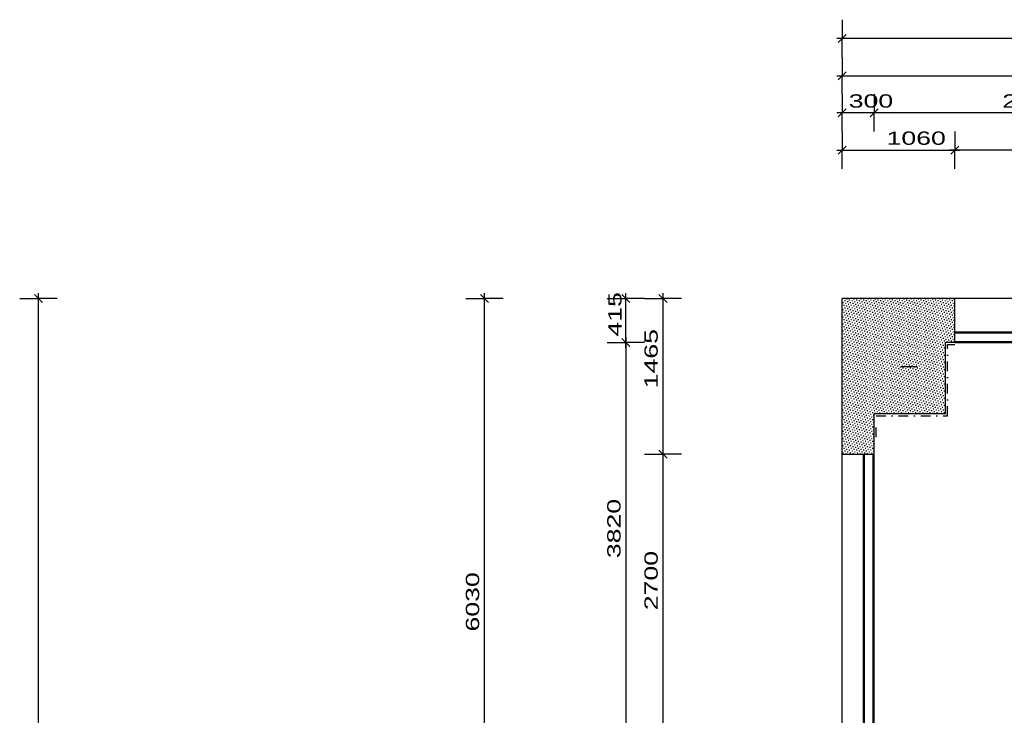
# Model space of a CAD drawing. Extents: x -196363 to 398972, y -489949 to -260582.
# Tile 142 of 256: x 154043 to 163310, y -373966 to -367420. Entities that reach past the tile are written whole.
import ezdxf

# ---------------------------------------------------------------- set-up
doc = ezdxf.new("R2010")
doc.units = 0
doc.header["$MEASUREMENT"] = 0
doc.linetypes.add('DOTDASH', pattern=[1, 0.3, -0.2, 0, -0.2, 0.3])
for name, color, linetype in [('bourani', 15, 'Continuous'), ('koty', 1, 'Continuous'), ('srafbourani', 15, 'Continuous')]:
    doc.layers.add(name, color=color, linetype=linetype)
doc.styles.add('SPIRITTXTSTYLE1', font='ROMAN')
doc.dimstyles.new('SPIRITSTYLE176', dxfattribs={"dimtxt": 125, "dimasz": 12.7, "dimexe": 175, "dimexo": 1512.016357, "dimgap": 50, "dimtad": 1, "dimdec": 3, "dimzin": 0, "dimdsep": 46, "dimlunit": 7, "dimtxsty": 'SPIRITTXTSTYLE1', "dimblk1": '_TICKMARKS176', "dimblk2": '_TICKMARKS176', "dimsah": 1, "dimcen": 0.09, "dimdle": 50, "dimclrd": 1, "dimclre": 1, "dimclrt": 1, "dimadec": 0, "dimazin": 0, "dimtfac": 1, "dimtdec": 4, "dimtofl": 0, "dimtmove": 1, "dimatfit": 0, "dimfxl": 0, "dimtolj": 1, "dimtzin": 0, "dimarcsym": 0})
doc.dimstyles.new('SPIRITSTYLE179', dxfattribs={"dimtxt": 125, "dimasz": 12.7, "dimexe": 175, "dimexo": 2832.022705, "dimgap": 50, "dimtad": 1, "dimdec": 3, "dimzin": 0, "dimdsep": 46, "dimlunit": 7, "dimtxsty": 'SPIRITTXTSTYLE1', "dimblk1": '_TICKMARKS179', "dimblk2": '_TICKMARKS179', "dimsah": 1, "dimcen": 0.09, "dimdle": 50, "dimclrd": 1, "dimclre": 1, "dimclrt": 1, "dimadec": 0, "dimazin": 0, "dimtfac": 1, "dimtdec": 4, "dimtofl": 0, "dimtmove": 1, "dimatfit": 0, "dimfxl": 0, "dimtolj": 1, "dimtzin": 0, "dimarcsym": 0})
doc.dimstyles.new('SPIRITSTYLE180', dxfattribs={"dimtxt": 125, "dimasz": 12.7, "dimexe": 175, "dimexo": 2836.2771, "dimgap": 50, "dimtad": 1, "dimdec": 3, "dimzin": 0, "dimdsep": 46, "dimlunit": 7, "dimtxsty": 'SPIRITTXTSTYLE1', "dimblk1": '_TICKMARKS180', "dimblk2": '_TICKMARKS180', "dimsah": 1, "dimcen": 0.09, "dimdle": 50, "dimclrd": 1, "dimclre": 1, "dimclrt": 1, "dimadec": 0, "dimazin": 0, "dimtfac": 1, "dimtdec": 4, "dimtofl": 0, "dimtmove": 1, "dimatfit": 0, "dimfxl": 0, "dimtolj": 1, "dimtzin": 0, "dimarcsym": 0})
doc.dimstyles.new('SPIRITSTYLE186', dxfattribs={"dimtxt": 125, "dimasz": 12.7, "dimexe": 175, "dimexo": 1220.462158, "dimgap": 50, "dimtad": 1, "dimdec": 3, "dimzin": 0, "dimdsep": 46, "dimlunit": 7, "dimtxsty": 'SPIRITTXTSTYLE1', "dimblk1": '_TICKMARKS186', "dimblk2": '_TICKMARKS186', "dimsah": 1, "dimcen": 0.09, "dimdle": 50, "dimclrd": 1, "dimclre": 1, "dimclrt": 1, "dimadec": 0, "dimazin": 0, "dimtfac": 1, "dimtdec": 4, "dimtofl": 0, "dimtmove": 1, "dimatfit": 0, "dimfxl": 0, "dimtolj": 1, "dimtzin": 0, "dimarcsym": 0})
doc.dimstyles.new('SPIRITSTYLE201', dxfattribs={"dimtxt": 125, "dimasz": 12.7, "dimexe": 175, "dimexo": 3735.434082, "dimgap": 50, "dimtad": 1, "dimdec": 3, "dimzin": 0, "dimdsep": 46, "dimlunit": 7, "dimtxsty": 'SPIRITTXTSTYLE1', "dimblk1": '_TICKMARKS201', "dimblk2": '_TICKMARKS201', "dimsah": 1, "dimcen": 0.09, "dimdle": 50, "dimclrd": 1, "dimclre": 1, "dimclrt": 1, "dimadec": 0, "dimazin": 0, "dimtfac": 1, "dimtdec": 4, "dimtofl": 0, "dimtmove": 1, "dimatfit": 0, "dimfxl": 0, "dimtolj": 1, "dimtzin": 0, "dimarcsym": 0})
doc.dimstyles.new('SPIRITSTYLE202', dxfattribs={"dimtxt": 125, "dimasz": 12.7, "dimexe": 175, "dimexo": 3035.470703, "dimgap": 50, "dimtad": 1, "dimdec": 3, "dimzin": 0, "dimdsep": 46, "dimlunit": 7, "dimtxsty": 'SPIRITTXTSTYLE1', "dimblk1": '_TICKMARKS202', "dimblk2": '_TICKMARKS202', "dimsah": 1, "dimcen": 0.09, "dimdle": 50, "dimclrd": 1, "dimclre": 1, "dimclrt": 1, "dimadec": 0, "dimazin": 0, "dimtfac": 1, "dimtdec": 4, "dimtofl": 0, "dimtmove": 1, "dimatfit": 0, "dimfxl": 0, "dimtolj": 1, "dimtzin": 0, "dimarcsym": 0})
doc.dimstyles.new('SPIRITSTYLE203', dxfattribs={"dimtxt": 125, "dimasz": 12.7, "dimexe": 175, "dimexo": 1920.450439, "dimgap": 50, "dimtad": 1, "dimdec": 3, "dimzin": 0, "dimdsep": 46, "dimlunit": 7, "dimtxsty": 'SPIRITTXTSTYLE1', "dimblk1": '_TICKMARKS203', "dimblk2": '_TICKMARKS203', "dimsah": 1, "dimcen": 0.09, "dimdle": 50, "dimclrd": 1, "dimclre": 1, "dimclrt": 1, "dimadec": 0, "dimazin": 0, "dimtfac": 1, "dimtdec": 4, "dimtofl": 0, "dimtmove": 1, "dimatfit": 0, "dimfxl": 0, "dimtolj": 1, "dimtzin": 0, "dimarcsym": 0})
doc.dimstyles.new('SPIRITSTYLE205', dxfattribs={"dimtxt": 125, "dimasz": 12.7, "dimexe": 175, "dimexo": 2270.44458, "dimgap": 50, "dimtad": 1, "dimdec": 3, "dimzin": 0, "dimdsep": 46, "dimlunit": 7, "dimtxsty": 'SPIRITTXTSTYLE1', "dimblk1": '_TICKMARKS205', "dimblk2": '_TICKMARKS205', "dimsah": 1, "dimcen": 0.09, "dimdle": 50, "dimclrd": 1, "dimclre": 1, "dimclrt": 1, "dimadec": 0, "dimazin": 0, "dimtfac": 1, "dimtdec": 4, "dimtofl": 0, "dimtmove": 1, "dimatfit": 0, "dimfxl": 0, "dimtolj": 1, "dimtzin": 0, "dimarcsym": 0})
doc.dimstyles.new('SPIRITSTYLE368', dxfattribs={"dimtxt": 125, "dimasz": 12.7, "dimexe": 175, "dimexo": 7389.784668, "dimgap": 50, "dimtad": 1, "dimdec": 3, "dimzin": 0, "dimdsep": 46, "dimlunit": 7, "dimtxsty": 'SPIRITTXTSTYLE1', "dimblk1": '_TICKMARKS368', "dimblk2": '_TICKMARKS368', "dimsah": 1, "dimcen": 0.09, "dimdle": 50, "dimclrd": 1, "dimclre": 1, "dimclrt": 1, "dimadec": 0, "dimazin": 0, "dimtfac": 1, "dimtdec": 4, "dimtofl": 0, "dimtmove": 1, "dimatfit": 0, "dimfxl": 0, "dimtolj": 1, "dimtzin": 0, "dimarcsym": 0})
doc.dimstyles.new('SPIRITSTYLE370', dxfattribs={"dimtxt": 125, "dimasz": 12.7, "dimexe": 175, "dimexo": 1662.035156, "dimgap": 50, "dimtad": 1, "dimdec": 3, "dimzin": 0, "dimdsep": 46, "dimlunit": 7, "dimtxsty": 'SPIRITTXTSTYLE1', "dimblk1": '_TICKMARKS370', "dimblk2": '_TICKMARKS370', "dimsah": 1, "dimcen": 0.09, "dimdle": 50, "dimclrd": 1, "dimclre": 1, "dimclrt": 1, "dimadec": 0, "dimazin": 0, "dimtfac": 1, "dimtdec": 4, "dimtofl": 0, "dimtmove": 1, "dimatfit": 0, "dimfxl": 0, "dimtolj": 1, "dimtzin": 0, "dimarcsym": 0})
doc.dimstyles.new('SPIRITSTYLE374', dxfattribs={"dimtxt": 125, "dimasz": 12.7, "dimexe": 175, "dimexo": 3192.831543, "dimgap": 50, "dimtad": 1, "dimdec": 3, "dimzin": 0, "dimdsep": 46, "dimlunit": 7, "dimtxsty": 'SPIRITTXTSTYLE1', "dimblk1": '_TICKMARKS374', "dimblk2": '_TICKMARKS374', "dimsah": 1, "dimcen": 0.09, "dimdle": 50, "dimclrd": 1, "dimclre": 1, "dimclrt": 1, "dimadec": 0, "dimazin": 0, "dimtfac": 1, "dimtdec": 4, "dimtofl": 0, "dimtmove": 1, "dimatfit": 0, "dimfxl": 0, "dimtolj": 1, "dimtzin": 0, "dimarcsym": 0})

# ---------------------------------------------------------------- blocks, each defined once
blk = doc.blocks.new('_TICKMARKS368')
at = {"color": 1, "linetype": 'Continuous'}
blk.add_line((-3, -3), (3, 3), dxfattribs=at)
blk = doc.blocks.new('*D862')
at = {"color": 1, "linetype": 'Continuous', "ltscale": 300}
for p, q in [((154219.921875, -379712.90625, 1723.800049), (154219.921875, -369992.90625, 1723.800049)), ((154044.921875, -370042.90625, 1723.800049), (154219.921875, -370042.90625, 1723.800049)), ((154394.921875, -370042.90625, 1723.800049), (154219.921875, -370042.90625, 1723.800049)), ((154044.921875, -379662.90625, 1723.800049), (154219.921875, -379662.90625, 1723.800049)), ((154394.921875, -379662.90625, 1723.800049), (154219.921875, -379662.90625, 1723.800049))]:
    blk.add_line(p, q, dxfattribs=at)
at = {"color": 1, "linetype": 'Continuous', "ltscale": 300, "xscale": 12.69999980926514, "yscale": 12.69999980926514, "zscale": 12.69999980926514}
for p, rotation in [((154219.921875, -370042.90625, 1723.800049), 90.00000250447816), ((154219.921875, -379662.90625, 1723.800049), 270.0000006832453)]:
    blk.add_blockref('_TICKMARKS368', p, dxfattribs=dict(at, rotation=rotation))
at = {"color": 1, "linetype": 'Continuous', "ltscale": 300, "style": 'SPIRITTXTSTYLE1', "width": 1.5}
blk.add_text('9620', height=125, rotation=90.0000025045, dxfattribs=at).set_placement((154169.921875, -374971.9375, 1723.800049))
blk = doc.blocks.new('_TICKMARKS370')
at = {"color": 1, "linetype": 'Continuous'}
blk.add_line((-3, -3), (3, 3), dxfattribs=at)
blk = doc.blocks.new('*D882')
at = {"color": 1, "linetype": 'Continuous', "ltscale": 300}
for p, q in [((159922.6875, -371507.90625, 1723.80005), (160097.6875, -371507.90625, 1723.80005)), ((160097.6875, -374257.90625, 1723.80005), (160097.6875, -371457.90625, 1723.80005)), ((160272.6875, -371507.90625, 1723.80005), (160097.6875, -371507.90625, 1723.80005)), ((159922.6875, -374207.90625, 1723.80005), (160097.6875, -374207.90625, 1723.80005)), ((160272.6875, -374207.90625, 1723.80005), (160097.6875, -374207.90625, 1723.80005))]:
    blk.add_line(p, q, dxfattribs=at)
at = {"color": 1, "linetype": 'Continuous', "ltscale": 300, "xscale": 12.69999980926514, "yscale": 12.69999980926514, "zscale": 12.69999980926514}
for p, rotation in [((160097.6875, -371507.90625, 1723.80005), 90.00000250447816), ((160097.6875, -374207.90625, 1723.80005), 270.0000006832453)]:
    blk.add_blockref('_TICKMARKS370', p, dxfattribs=dict(at, rotation=rotation))
at = {"color": 1, "linetype": 'Continuous', "ltscale": 300, "style": 'SPIRITTXTSTYLE1', "width": 1.5}
blk.add_text('2700', height=125, rotation=90.000002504, dxfattribs=at).set_placement((160047.6875, -372976.9375, 1723.80005))
blk = doc.blocks.new('_TICKMARKS176')
at = {"color": 1, "linetype": 'Continuous'}
blk.add_line((-3, -3), (3, 3), dxfattribs=at)
blk = doc.blocks.new('*D883')
at = {"color": 1, "linetype": 'Continuous', "ltscale": 300}
for p, q in [((160097.6875, -371557.9375, 1723.80005), (160097.6875, -369992.90625, 1723.80005)), ((159922.6875, -370042.90625, 1723.80005), (160097.6875, -370042.90625, 1723.80005)), ((160272.6875, -370042.90625, 1723.80005), (160097.6875, -370042.90625, 1723.80005)), ((159922.6875, -371507.90625, 1723.80005), (160097.6875, -371507.90625, 1723.80005)), ((160272.6875, -371507.90625, 1723.80005), (160097.6875, -371507.90625, 1723.80005))]:
    blk.add_line(p, q, dxfattribs=at)
at = {"color": 1, "linetype": 'Continuous', "ltscale": 300, "xscale": 12.69999980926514, "yscale": 12.69999980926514, "zscale": 12.69999980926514}
for p, rotation in [((160097.6875, -370042.90625, 1723.80005), 90.00000250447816), ((160097.6875, -371507.90625, 1723.80005), 270.0000006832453)]:
    blk.add_blockref('_TICKMARKS176', p, dxfattribs=dict(at, rotation=rotation))
at = {"color": 1, "linetype": 'Continuous', "ltscale": 300, "style": 'SPIRITTXTSTYLE1', "width": 1.5}
blk.add_text('1465', height=125, rotation=90.000002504, dxfattribs=at).set_placement((160047.6875, -370888.5, 1723.80005))
blk = doc.blocks.new('_TICKMARKS179')
at = {"color": 1, "linetype": 'Continuous'}
blk.add_line((-3, -3), (3, 3), dxfattribs=at)
blk = doc.blocks.new('*D884')
at = {"color": 1, "linetype": 'Continuous', "ltscale": 300}
for p, q in [((159747.6875, -370507.90625, 1723.800049), (159747.6875, -369992.90625, 1723.800049)), ((159572.703125, -370042.90625, 1723.800049), (159747.6875, -370042.90625, 1723.800049)), ((159922.6875, -370042.90625, 1723.800049), (159747.6875, -370042.90625, 1723.800049)), ((159572.703125, -370457.875, 1723.800049), (159747.6875, -370457.875, 1723.800049)), ((159922.6875, -370457.875, 1723.800049), (159747.6875, -370457.875, 1723.800049))]:
    blk.add_line(p, q, dxfattribs=at)
at = {"color": 1, "linetype": 'Continuous', "ltscale": 300, "xscale": 12.69999980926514, "yscale": 12.69999980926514, "zscale": 12.69999980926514}
for p, rotation in [((159747.6875, -370042.90625, 1723.800049), 90.00000250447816), ((159747.6875, -370457.875, 1723.800049), 270.0000006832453)]:
    blk.add_blockref('_TICKMARKS179', p, dxfattribs=dict(at, rotation=rotation))
at = {"color": 1, "linetype": 'Continuous', "ltscale": 300, "style": 'SPIRITTXTSTYLE1', "width": 1.5}
blk.add_text('415', height=125, rotation=90.0000025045, dxfattribs=at).set_placement((159706.8125, -370401.9375, 1723.800049))
blk = doc.blocks.new('_TICKMARKS180')
at = {"color": 1, "linetype": 'Continuous'}
blk.add_line((-3, -3), (3, 3), dxfattribs=at)
blk = doc.blocks.new('*D885')
at = {"color": 1, "linetype": 'Continuous', "ltscale": 300}
for p, q in [((159572.703125, -370457.875, 1723.800049), (159747.6875, -370457.875, 1723.800049)), ((159747.6875, -370407.875, 1723.800049), (159747.6875, -374327.9375, 1723.800049)), ((159922.6875, -370457.875, 1723.800049), (159747.6875, -370457.875, 1723.800049)), ((159572.703125, -374277.9375, 1723.800049), (159747.6875, -374277.9375, 1723.800049)), ((159922.6875, -374277.9375, 1723.800049), (159747.6875, -374277.9375, 1723.800049))]:
    blk.add_line(p, q, dxfattribs=at)
at = {"color": 1, "linetype": 'Continuous', "ltscale": 300, "xscale": 12.69999980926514, "yscale": 12.69999980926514, "zscale": 12.69999980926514}
for p, rotation in [((159747.6875, -370457.875, 1723.800049), 90.00000250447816), ((159747.6875, -374277.9375, 1723.800049), -90.00000250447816)]:
    blk.add_blockref('_TICKMARKS180', p, dxfattribs=dict(at, rotation=rotation))
at = {"color": 1, "linetype": 'Continuous', "ltscale": 300, "style": 'SPIRITTXTSTYLE1', "width": 1.5}
blk.add_text('3820', height=125, rotation=450.0000193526, dxfattribs=at).set_placement((159697.6875, -372486.96875, 1723.800049))
blk = doc.blocks.new('_TICKMARKS374')
at = {"color": 1, "linetype": 'Continuous'}
blk.add_line((-3, -3), (3, 3), dxfattribs=at)
blk = doc.blocks.new('*D891')
at = {"color": 1, "linetype": 'Continuous', "ltscale": 300}
for p, q in [((158416.875, -376122.875, 1723.80005), (158416.875, -369992.90625, 1723.80005)), ((158241.875, -370042.90625, 1723.80005), (158416.875, -370042.90625, 1723.80005)), ((158591.875, -370042.90625, 1723.80005), (158416.875, -370042.90625, 1723.80005)), ((158241.875, -376072.875, 1723.80005), (158416.875, -376072.875, 1723.80005)), ((158591.875, -376072.875, 1723.80005), (158416.875, -376072.875, 1723.80005))]:
    blk.add_line(p, q, dxfattribs=at)
at = {"color": 1, "linetype": 'Continuous', "ltscale": 300, "xscale": 12.69999980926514, "yscale": 12.69999980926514, "zscale": 12.69999980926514}
for p, rotation in [((158416.875, -370042.90625, 1723.80005), 90.00000250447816), ((158416.875, -376072.875, 1723.80005), 270.0000006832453)]:
    blk.add_blockref('_TICKMARKS374', p, dxfattribs=dict(at, rotation=rotation))
at = {"color": 1, "linetype": 'Continuous', "ltscale": 300, "style": 'SPIRITTXTSTYLE1', "width": 1.5}
blk.add_text('6030', height=125, rotation=90.000002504, dxfattribs=at).set_placement((158366.875, -373176.9375, 1723.80005))
blk = doc.blocks.new('_TICKMARKS186')
at = {"color": 1, "linetype": 'Continuous'}
blk.add_line((-3, -3), (3, 3), dxfattribs=at)
blk = doc.blocks.new('*D892')
at = {"color": 1, "linetype": 'Continuous', "ltscale": 300}
for p, q in [((161784.703125, -368472.4375, 1723.800049), (161784.703125, -368647.4375, 1723.800049)), ((162844.703125, -368472.4375, 1723.800049), (162844.703125, -368647.4375, 1723.800049)), ((161734.71875, -368647.4375, 1723.800049), (162894.703125, -368647.4375, 1723.800049)), ((161784.703125, -368822.4375, 1723.800049), (161784.703125, -368647.4375, 1723.800049)), ((162844.703125, -368822.4375, 1723.800049), (162844.703125, -368647.4375, 1723.800049))]:
    blk.add_line(p, q, dxfattribs=at)
at = {"color": 1, "linetype": 'Continuous', "ltscale": 300, "xscale": 12.69999980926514, "yscale": 12.69999980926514, "zscale": 12.69999980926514, "rotation": 180.0000050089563}
blk.add_blockref('_TICKMARKS186', (161784.703125, -368647.4375, 1723.800049), dxfattribs=at)
at = {"color": 1, "linetype": 'Continuous', "ltscale": 300, "xscale": 12.69999980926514, "yscale": 12.69999980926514, "zscale": 12.69999980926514}
blk.add_blockref('_TICKMARKS186', (162844.703125, -368647.4375, 1723.800049), dxfattribs=at)
at = {"color": 1, "linetype": 'Continuous', "ltscale": 300, "style": 'SPIRITTXTSTYLE1', "width": 1.5}
blk.add_text('1060', height=125, dxfattribs=at).set_placement((162201.609375, -368597.46875, 1723.800049))
blk = doc.blocks.new('*D893')
at = {"color": 1, "linetype": 'Continuous', "ltscale": 300}
for p, q in [((162844.703125, -368472.4375, 1723.800049), (162844.703125, -368647.4375, 1723.800049)), ((164644.734375, -368472.4375, 1723.800049), (164644.734375, -368647.4375, 1723.800049)), ((164694.734375, -368647.4375, 1723.800049), (162794.71875, -368647.4375, 1723.800049)), ((162844.703125, -368822.4375, 1723.800049), (162844.703125, -368647.4375, 1723.800049)), ((164644.734375, -368822.4375, 1723.800049), (164644.734375, -368647.4375, 1723.800049))]:
    blk.add_line(p, q, dxfattribs=at)
at = {"color": 1, "linetype": 'Continuous', "ltscale": 300, "xscale": 12.69999980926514, "yscale": 12.69999980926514, "zscale": 12.69999980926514}
for p, rotation in [((162844.703125, -368647.4375, 1723.800049), 180.0000050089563), ((164644.734375, -368647.4375, 1723.800049), 360.0000100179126)]:
    blk.add_blockref('_TICKMARKS186', p, dxfattribs=dict(at, rotation=rotation))
at = {"color": 1, "linetype": 'Continuous', "ltscale": 300, "style": 'SPIRITTXTSTYLE1', "width": 1.5}
blk.add_text('1800', height=125, rotation=360.0000100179, dxfattribs=at).set_placement((163631.625, -368597.46875, 1723.800049))
blk = doc.blocks.new('_TICKMARKS201')
at = {"color": 1, "linetype": 'Continuous'}
blk.add_line((-3, -3), (3, 3), dxfattribs=at)
blk = doc.blocks.new('*D918')
at = {"color": 1, "linetype": 'Continuous', "ltscale": 300}
for p, q in [((162084.75, -368122.4375, 1723.800049), (162084.75, -368297.4375, 1723.800049)), ((164734.734375, -368122.4375, 1723.800049), (164734.734375, -368297.4375, 1723.800049)), ((164784.71875, -368297.4375, 1723.800049), (162034.75, -368297.4375, 1723.800049)), ((162084.75, -368472.4375, 1723.800049), (162084.75, -368297.4375, 1723.800049)), ((164734.734375, -368472.4375, 1723.800049), (164734.734375, -368297.4375, 1723.800049))]:
    blk.add_line(p, q, dxfattribs=at)
at = {"color": 1, "linetype": 'Continuous', "ltscale": 300, "xscale": 12.69999980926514, "yscale": 12.69999980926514, "zscale": 12.69999980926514}
for p, rotation in [((162084.75, -368297.4375, 1723.800049), 180.0000050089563), ((164734.734375, -368297.4375, 1723.800049), 360.0000100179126)]:
    blk.add_blockref('_TICKMARKS201', p, dxfattribs=dict(at, rotation=rotation))
at = {"color": 1, "linetype": 'Continuous', "ltscale": 300, "style": 'SPIRITTXTSTYLE1', "width": 1.5}
blk.add_text('2650', height=125, rotation=360.0000100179, dxfattribs=at).set_placement((163290.6875, -368247.46875, 1723.800049))
blk = doc.blocks.new('_TICKMARKS202')
at = {"color": 1, "linetype": 'Continuous'}
blk.add_line((-3, -3), (3, 3), dxfattribs=at)
blk = doc.blocks.new('*D919')
at = {"color": 1, "linetype": 'Continuous', "ltscale": 300}
for p, q in [((161784.703125, -368122.4375, 1723.800049), (161784.703125, -368297.4375, 1723.800049)), ((162084.75, -368122.4375, 1723.800049), (162084.75, -368297.4375, 1723.800049)), ((162134.734375, -368297.4375, 1723.800049), (161734.71875, -368297.4375, 1723.800049)), ((161784.703125, -368472.4375, 1723.800049), (161784.703125, -368297.4375, 1723.800049)), ((162084.75, -368472.4375, 1723.800049), (162084.75, -368297.4375, 1723.800049))]:
    blk.add_line(p, q, dxfattribs=at)
at = {"color": 1, "linetype": 'Continuous', "ltscale": 300, "xscale": 12.69999980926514, "yscale": 12.69999980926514, "zscale": 12.69999980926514}
for p, rotation in [((161784.703125, -368297.4375, 1723.800049), 180.0000050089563), ((162084.75, -368297.4375, 1723.800049), 360.0000100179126)]:
    blk.add_blockref('_TICKMARKS202', p, dxfattribs=dict(at, rotation=rotation))
at = {"color": 1, "linetype": 'Continuous', "ltscale": 300, "style": 'SPIRITTXTSTYLE1', "width": 1.5}
blk.add_text('300', height=125, rotation=360.0000100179, dxfattribs=at).set_placement((161845.4375, -368247.46875, 1723.800049))
blk = doc.blocks.new('_TICKMARKS203')
at = {"color": 1, "linetype": 'Continuous'}
blk.add_line((-3, -3), (3, 3), dxfattribs=at)
blk = doc.blocks.new('*D920')
at = {"color": 1, "linetype": 'Continuous', "ltscale": 300}
for p, q in [((161784.703125, -367772.46875, 1723.800049), (161784.703125, -367947.4375, 1723.800049)), ((181364.734375, -367772.46875, 1723.800049), (181364.734375, -367947.4375, 1723.800049)), ((161734.71875, -367947.4375, 1723.800049), (181414.71875, -367947.4375, 1723.800049)), ((161784.703125, -368122.4375, 1723.800049), (161784.703125, -367947.4375, 1723.800049)), ((181364.734375, -368122.4375, 1723.800049), (181364.734375, -367947.4375, 1723.800049))]:
    blk.add_line(p, q, dxfattribs=at)
at = {"color": 1, "linetype": 'Continuous', "ltscale": 300, "xscale": 12.69999980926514, "yscale": 12.69999980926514, "zscale": 12.69999980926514, "rotation": 180.0000050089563}
blk.add_blockref('_TICKMARKS203', (161784.703125, -367947.4375, 1723.800049), dxfattribs=at)
at = {"color": 1, "linetype": 'Continuous', "ltscale": 300, "xscale": 12.69999980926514, "yscale": 12.69999980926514, "zscale": 12.69999980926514}
blk.add_blockref('_TICKMARKS203', (181364.734375, -367947.4375, 1723.800049), dxfattribs=at)
at = {"color": 1, "linetype": 'Continuous', "ltscale": 300, "style": 'SPIRITTXTSTYLE1', "width": 1.5}
blk.add_text('19580', height=125, dxfattribs=at).set_placement((171431.859375, -367897.46875, 1723.800049))
blk = doc.blocks.new('_TICKMARKS205')
at = {"color": 1, "linetype": 'Continuous'}
blk.add_line((-3, -3), (3, 3), dxfattribs=at)
blk = doc.blocks.new('*D924')
at = {"color": 1, "linetype": 'Continuous', "ltscale": 300}
for p, q in [((161784.703125, -367422.46875, 1723.800049), (161784.703125, -367597.46875, 1723.800049)), ((188434.765625, -367422.46875, 1723.800049), (188434.765625, -367597.46875, 1723.800049)), ((188484.75, -367597.46875, 1723.800049), (161734.71875, -367597.46875, 1723.800049)), ((161784.703125, -367772.46875, 1723.800049), (161784.703125, -367597.46875, 1723.800049)), ((188434.765625, -367772.46875, 1723.800049), (188434.765625, -367597.46875, 1723.800049))]:
    blk.add_line(p, q, dxfattribs=at)
at = {"color": 1, "linetype": 'Continuous', "ltscale": 300, "xscale": 12.69999980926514, "yscale": 12.69999980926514, "zscale": 12.69999980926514}
for p, rotation in [((161784.703125, -367597.46875, 1723.800049), 180.0000050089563), ((188434.765625, -367597.46875, 1723.800049), 360.0000100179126)]:
    blk.add_blockref('_TICKMARKS205', p, dxfattribs=dict(at, rotation=rotation))
at = {"color": 1, "linetype": 'Continuous', "ltscale": 300, "style": 'SPIRITTXTSTYLE1', "width": 1.5}
blk.add_text('26650', height=125, rotation=360.0000100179, dxfattribs=at).set_placement((174960.9375, -367547.46875, 1723.800049))

msp = doc.modelspace()

# ---------------------------------------------------------------- hatches: boundary and pattern name
at = {"layer": 'srafbourani', "linetype": 'Continuous', "ltscale": 300}
h = msp.add_hatch(dxfattribs=at)
h.set_pattern_fill('Nasyp-1', color=15, scale=23.8125, angle=45.000008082, style=0, pattern_type=2)
h.set_pattern_definition([(45.000008, (858026.688, -24615.152), (-8.41899395, 25.25696945), [0, -23.8125])])
h.paths.add_polyline_path([(162844.70312, -370042.90625), (161784.70312, -370042.90625), (161784.70312, -371507.90625), (162084.75, -371507.90625), (162084.75, -371127.90625), (162754.71875, -371127.90625), (162754.71875, -370457.875), (162844.70312, -370457.875)], flags=0)

# ---------------------------------------------------------------- linework, layer by layer
at = {"layer": 'bourani', "color": 15, "linetype": 'Continuous', "ltscale": 300}
for p, q in [((161784.70312, -371507.90625, 2623.80005), (161784.70312, -370042.90625, 2623.80005)), ((162844.70312, -370042.90625, 2623.80005), (161784.70312, -370042.90625, 2623.80005)), ((162844.70312, -370457.875, 2623.80005), (162844.70312, -370042.90625, 2623.80005)), ((166384.73438, -370042.90625, 2623.80005), (162844.70312, -370042.90625, 2623.80005)), ((162844.70312, -370357.90625, 3447.6001), (164644.73438, -370357.90625, 3447.6001)), ((162844.70312, -370367.90625, 3523.80005), (164644.73438, -370367.90625, 3523.80005)), ((162754.71875, -371127.90625, 2623.80005), (162754.71875, -370457.875, 2623.80005)), ((162844.70312, -370457.875, 2623.80005), (162754.71875, -370457.875, 2623.80005)), ((162844.70312, -370447.90625, 3523.80005), (164644.73438, -370447.90625, 3523.80005)), ((162844.70312, -370457.875, 3447.6001), (164644.73438, -370457.875, 3447.6001)), ((162489.70312, -370687.90625, 2623.80005), (162339.73438, -370687.90625, 2623.80005)), ((162084.75, -371507.90625, 2623.80005), (162084.75, -371127.90625, 2623.80005)), ((162754.71875, -371127.90625, 2623.80005), (162084.75, -371127.90625, 2623.80005)), ((162759.73438, -371127.90625, 2623.80005), (162339.73438, -371127.90625, 2623.80005)), ((161784.70312, -378707.84375, 2623.80005), (161784.70312, -371507.90625, 2623.80005)), ((161784.70312, -371507.90625, 2623.80005), (162084.75, -371507.90625, 2623.80005)), ((161984.73438, -374207.90625, 4347.59961), (161984.73438, -371507.90625, 4347.59961)), ((161994.70312, -374207.90625, 4423.7998), (161994.70312, -371507.90625, 4423.7998)), ((162074.71875, -374207.90625, 4423.7998), (162074.71875, -371507.90625, 4423.7998)), ((162084.75, -374207.90625, 4347.59961), (162084.75, -371507.90625, 4347.59961))]:
    msp.add_line(p, q, dxfattribs=at)
at = {"layer": 'bourani', "color": 15, "linetype": 'DOTDASH', "ltscale": 300}
for p, q in [((162774.76562, -371147.90625, 4347.59961), (162774.76562, -370477.875, 4347.59961)), ((162774.76562, -370477.875, 4347.59961), (162844.70312, -370477.875, 4347.59961)), ((162104.73438, -371347.875, 4347.59961), (162104.73438, -371147.90625, 4347.59961)), ((162104.73438, -371147.90625, 4347.59961), (162774.76562, -371147.90625, 4347.59961))]:
    msp.add_line(p, q, dxfattribs=at)

# ---------------------------------------------------------------- dimensions: what is measured, and where the dimension line sits
at = {"layer": 'koty', "color": 1, "linetype": 'Continuous', "ltscale": 300}
for base, p1, p2, dimstyle, picture, middle in [((188434.765625, -367597.46875, 1723.8000488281), (188434.765625, -370042.90625, 1723.8000488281), (161784.703125, -370042.90625, 1723.8000488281), 'SPIRITSTYLE205', '*D924', (175109.734375, -367597.46875, 1723.8000488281)), ((161784.70312, -367947.4375, 1723.80005), (161784.70312, -370042.90625, 1723.80005), (181364.73438, -370042.90625, 1723.80005), 'SPIRITSTYLE203', '*D920', (171574.71875, -367947.4375, 1723.80005)), ((162084.75, -368297.4375, 1723.80005), (162084.75, -371507.90625, 1723.80005), (161784.70312, -371507.90625, 1723.80005), 'SPIRITSTYLE202', '*D919', (161934.71875, -368297.4375, 1723.80005)), ((164734.73438, -368297.4375, 1723.80005), (164734.73438, -372207.875, 1723.80005), (162084.75, -372697.875, 1723.80005), 'SPIRITSTYLE201', '*D918', (163409.73438, -368297.4375, 1723.80005)), ((161784.70312, -368647.4375, 1723.80005), (161784.70312, -370042.90625, 1723.80005), (162844.70312, -370042.90625, 1723.80005), 'SPIRITSTYLE186', '*D892', (162314.70312, -368647.4375, 1723.80005)), ((164644.73438, -368647.4375, 1723.80005), (164644.73438, -370042.90625, 1723.80005), (162844.70312, -370042.90625, 1723.80005), 'SPIRITSTYLE186', '*D893', (163744.71875, -368647.4375, 1723.80005))]:
    dim = msp.add_linear_dim(base=base, p1=p1, p2=p2, dimstyle=dimstyle, dxfattribs=at)
    dim.commit()
    dim.dimension.update_dxf_attribs({"geometry": picture, "text_midpoint": middle})
for base, p1, p2, dimstyle, picture, middle in [((154219.92188, -379662.90625, 1723.80005), (161784.70312, -379662.90625, 1723.80005), (161784.70312, -370042.90625, 1723.80005), 'SPIRITSTYLE368', '*D862', (154219.92188, -374852.90625, 1723.80005)), ((158416.875, -376072.875, 1723.80005), (161784.70312, -376072.875, 1723.80005), (161784.70312, -370042.90625, 1723.80005), 'SPIRITSTYLE374', '*D891', (158416.875, -373057.875, 1723.80005)), ((160097.6875, -371347.875, 1723.80005), (161784.70312, -371507.90625, 1723.80005), (161784.70312, -370042.90625, 1723.80005), 'SPIRITSTYLE176', '*D883', (160097.6875, -370775.40625, 1723.80005)), ((159747.6875, -370297.875, 1723.80005), (162754.71875, -370457.875, 1723.80005), (162584.75, -374277.9375, 1723.80005), 'SPIRITSTYLE180', '*D885', (159747.6875, -372367.90625, 1723.80005)), ((160097.6875, -374047.875, 1723.80005), (161984.73438, -374207.90625, 1723.80005), (161934.71875, -371507.90625, 1723.80005), 'SPIRITSTYLE370', '*D882', (160097.6875, -372857.90625, 1723.80005))]:
    dim = msp.add_linear_dim(base=base, p1=p1, p2=p2, angle=90.000002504, dimstyle=dimstyle, dxfattribs=at)
    dim.commit()
    dim.dimension.update_dxf_attribs({"geometry": picture, "text_midpoint": middle})
dim = msp.add_linear_dim(base=(159747.6875, -370457.875, 1723.80005), p1=(162754.71875, -370457.875, 1723.80005), p2=(162754.71875, -370042.90625, 1723.80005), angle=90.000002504, dimstyle='SPIRITSTYLE179', dxfattribs=at)
dim.commit()
dim.dimension.update_dxf_attribs({"geometry": '*D884', "text_midpoint": (159534.20312, -370401.9375), "dimtype": 160})

doc.saveas('drawing.dxf')
